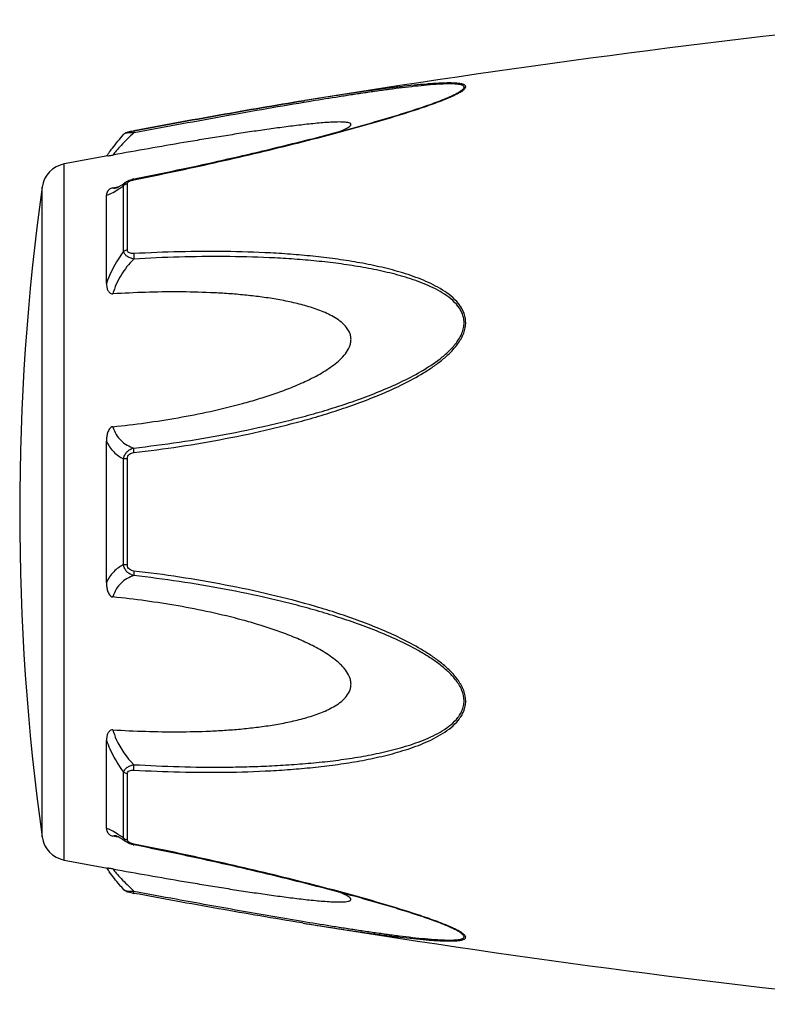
# Model space of a CAD drawing. Header units: millimetres. Extents: x -727 to 69715, y -15705 to 98123.
# Tile 14 of 256: x 3444 to 3479, y -12262 to -12216. Entities that reach past the tile are written whole.
import ezdxf

# ---------------------------------------------------------------- set-up
doc = ezdxf.new("R2010")
doc.units = ezdxf.units.MM

msp = doc.modelspace()

# ---------------------------------------------------------------- linework, layer by layer
at = {"color": 0, "linetype": 'Continuous'}
for p, q in [((3457.402, -12219.517), (3457.373, -12219.522)), ((3457.373, -12219.522), (3457.402, -12219.517)), ((3457.596, -12219.569), (3457.386, -12219.603)), ((3457.421, -12219.514), (3457.402, -12219.517)), ((3464.131, -12219.404), (3464.134, -12219.403)), ((3448.839, -12221.111), (3448.839, -12221.111)), ((3449.299, -12220.943), (3449.315, -12220.94)), ((3449.335, -12221.041), (3449.317, -12221.044)), ((3446.017, -12255.526), (3446.017, -12222.517)), ((3448.833, -12226.67), (3448.833, -12223.547)), ((3448.952, -12223.371), (3448.959, -12223.366)), ((3448.959, -12223.366), (3448.96, -12223.365)), ((3449.011, -12226.599), (3449.011, -12223.457)), ((3449.311, -12223.231), (3449.487, -12223.196)), ((3444.968, -12254.427), (3444.968, -12223.616)), ((3448.017, -12228.181), (3448.017, -12223.997)), ((3448.325, -12223.647), (3448.475, -12223.619)), ((3448.475, -12223.619), (3448.604, -12223.594)), ((3448.486, -12223.655), (3448.486, -12223.654)), ((3448.017, -12242.369), (3448.017, -12235.657)), ((3448.833, -12241.518), (3448.833, -12236.506)), ((3449.011, -12241.532), (3449.011, -12236.492)), ((3448.017, -12254.037), (3448.017, -12249.849)), ((3448.833, -12254.486), (3448.833, -12251.359)), ((3449.011, -12254.576), (3449.011, -12251.43)), ((3448.48, -12254.417), (3448.325, -12254.388)), ((3448.487, -12254.38), (3448.487, -12254.38)), ((3448.607, -12254.442), (3448.48, -12254.417)), ((3448.96, -12254.668), (3448.952, -12254.662)), ((3448.961, -12254.668), (3448.96, -12254.668)), ((3449.502, -12254.841), (3449.311, -12254.803)), ((3457.345, -12258.516), (3457.297, -12258.509)), ((3464.11, -12258.623), (3464.108, -12258.623))]:
    msp.add_line(p, q, dxfattribs=at)
for centre, radius, start, end in [((3537.491, -12713.061), 500, 95.86353, 99.2151), ((3460.673, -12211.023), 9.088, 292.5987, 293.6391), ((3459.698, -12208.671), 11.634, 291.7214, 292.5819), ((3537.491, -12713.061), 499, 100.32224, 100.56288), ((3455.225, -12227.206), 8.803, 144.3884, 144.9605), ((3456.28, -12227.961), 10.1, 143.5801, 144.3916), ((3446.256, -12223.795), 1.3, 100.5629, 172.094), ((3449.588, -12224.626), 1.423, 101.209, 104.7713), ((3555.904, -12239.021), 112, 172.09404, 187.90596), ((3448.379, -12223.101), 0.564, 280.0673, 280.9293), ((3445.231, -12218.583), 6.132, 302.8759, 303.8307), ((3444.978, -12259.856), 6.609, 55.991, 57.3511), ((3443.185, -12262.501), 9.805, 54.8309, 55.9509), ((3446.256, -12254.248), 1.3, 187.906, 259.4371), ((3449.096, -12254.576), 0.085, 180.0437, 189.0843), ((3449.609, -12253.305), 1.527, 257.9795, 258.733), ((3537.491, -11764.982), 499, 259.43712, 259.67709), ((3454.911, -12251.066), 8.414, 214.9878, 215.2793), ((3456.192, -12250.154), 9.986, 215.3091, 216.3792), ((3450.79, -12249.11), 8.129, 259.0591, 259.5501), ((3537.491, -11764.982), 500, 260.77609, 264.13647), ((3459.637, -12269.507), 11.789, 67.6569, 68.2206), ((3460.597, -12267.186), 9.277, 66.4168, 67.6933)]:
    msp.add_arc(centre, radius, start, end, dxfattribs=at)
for points, knots in [([(3464.317, -12219.349), (3464.395, -12219.314), (3464.542, -12219.247), (3464.743, -12219.143), (3464.885, -12219.056), (3464.975, -12218.986), (3465.029, -12218.932), (3465.067, -12218.869), (3465.048, -12218.811), (3465.014, -12218.778), (3464.965, -12218.752), (3464.902, -12218.731), (3464.826, -12218.713), (3464.703, -12218.694), (3464.527, -12218.681), (3464.296, -12218.676), (3464.043, -12218.68), (3463.775, -12218.691), (3463.494, -12218.708), (3463.104, -12218.738), (3462.601, -12218.785), (3461.984, -12218.853), (3461.353, -12218.931), (3460.712, -12219.016), (3460.064, -12219.107), (3459.409, -12219.203), (3458.527, -12219.337), (3457.864, -12219.442), (3457.421, -12219.514)], [0, 0, 0, 0, 0.02948, 0.055907, 0.078214, 0.087353, 0.094931, 0.105555, 0.109954, 0.115017, 0.121315, 0.129009, 0.138057, 0.148338, 0.172058, 0.199047, 0.228459, 0.259634, 0.292171, 0.325754, 0.395293, 0.467136, 0.540634, 0.615369, 0.691049, 0.767475, 0.844512, 1, 1, 1, 1]), ([(3464.133, -12219.403), (3464.214, -12219.369), (3464.369, -12219.302), (3464.583, -12219.199), (3464.741, -12219.112), (3464.846, -12219.042), (3464.907, -12218.995), (3464.951, -12218.949), (3464.978, -12218.906), (3464.983, -12218.862), (3464.962, -12218.825), (3464.923, -12218.797), (3464.869, -12218.774), (3464.8, -12218.755), (3464.686, -12218.735), (3464.518, -12218.722), (3464.295, -12218.718), (3464.05, -12218.723), (3463.694, -12218.741), (3463.225, -12218.777), (3462.643, -12218.836), (3462.041, -12218.906), (3461.426, -12218.985), (3460.801, -12219.071), (3460.169, -12219.163), (3459.532, -12219.259), (3458.673, -12219.393), (3458.028, -12219.497), (3457.596, -12219.569)], [0, 0, 0, 0, 0.03089, 0.059177, 0.083881, 0.094457, 0.103528, 0.11093, 0.116684, 0.121223, 0.125685, 0.131127, 0.137993, 0.146338, 0.156051, 0.17896, 0.205464, 0.234539, 0.265468, 0.331155, 0.400252, 0.471609, 0.544574, 0.618731, 0.693793, 0.769568, 0.845928, 1, 1, 1, 1]), ([(3449.315, -12220.94), (3450.664, -12220.691), (3453.347, -12220.202), (3456.035, -12219.739), (3457.373, -12219.522)], [0, 0, 0, 0, 0.502936, 1, 1, 1, 1]), ([(3449.317, -12223.268), (3450.59, -12223.014), (3452.495, -12222.612), (3455.021, -12222.03), (3456.901, -12221.575), (3458.456, -12221.177), (3459.687, -12220.844), (3460.891, -12220.506), (3462.069, -12220.155), (3463.202, -12219.78), (3463.744, -12219.583), (3464.003, -12219.479)], [0, 0, 0, 0, 0.256646, 0.384673, 0.512244, 0.638988, 0.701822, 0.764153, 0.886175, 0.944757, 1, 1, 1, 1]), ([(3457.373, -12219.522), (3456.035, -12219.739), (3453.348, -12220.202), (3450.665, -12220.691), (3449.317, -12220.94)], [0, 0, 0, 0, 0.496975, 1, 1, 1, 1]), ([(3457.386, -12219.603), (3456.049, -12219.826), (3453.364, -12220.297), (3450.683, -12220.79), (3449.335, -12221.041)], [0, 0, 0, 0, 0.497132, 1, 1, 1, 1]), ([(3449.487, -12223.196), (3450.761, -12222.941), (3452.666, -12222.539), (3455.193, -12221.956), (3456.763, -12221.576), (3458.011, -12221.262), (3458.938, -12221.019), (3459.858, -12220.77), (3460.767, -12220.515), (3461.659, -12220.252), (3462.527, -12219.982), (3463.352, -12219.705), (3463.883, -12219.508), (3464.134, -12219.403)], [0, 0, 0, 0, 0.25737, 0.385747, 0.513657, 0.577329, 0.64069, 0.703648, 0.766063, 0.827658, 0.887975, 0.946116, 1, 1, 1, 1]), ([(3459.117, -12220.97), (3459.166, -12220.949), (3459.259, -12220.908), (3459.388, -12220.846), (3459.494, -12220.784), (3459.564, -12220.733), (3459.601, -12220.692), (3459.616, -12220.665), (3459.619, -12220.638), (3459.608, -12220.614), (3459.585, -12220.595), (3459.539, -12220.572), (3459.459, -12220.552), (3459.345, -12220.537), (3459.158, -12220.526), (3458.893, -12220.529), (3458.553, -12220.545), (3458.191, -12220.572), (3457.816, -12220.607), (3457.43, -12220.648), (3457.038, -12220.694), (3456.64, -12220.744), (3456.238, -12220.797), (3455.697, -12220.871), (3455.014, -12220.97), (3454.19, -12221.096), (3453.361, -12221.227), (3452.527, -12221.363), (3451.41, -12221.55), (3450.009, -12221.793), (3448.887, -12221.993), (3448.325, -12222.094)], [0, 0, 0, 0, 0.013224, 0.025246, 0.035584, 0.043707, 0.046793, 0.049242, 0.051265, 0.053246, 0.055591, 0.058505, 0.066098, 0.075763, 0.087038, 0.112872, 0.141444, 0.171707, 0.203125, 0.235343, 0.268137, 0.301392, 0.33501, 0.368911, 0.437385, 0.506544, 0.576211, 0.646269, 0.71663, 0.85801, 1, 1, 1, 1]), ([(3448.153, -12221.965), (3448.201, -12221.9), (3448.42, -12221.608), (3448.652, -12221.326), (3448.839, -12221.112)], [0, 0, 0, 0, 0.221481, 1, 1, 1, 1]), ([(3449.317, -12221.044), (3449.108, -12221.236), (3448.824, -12221.516), (3448.501, -12221.874), (3448.376, -12222.027), (3448.325, -12222.094)], [0, 0, 0, 0, 0.588807, 0.825815, 1, 1, 1, 1]), ([(3448.839, -12221.112), (3448.868, -12221.078), (3448.935, -12221.03), (3449.05, -12220.994), (3449.169, -12220.968), (3449.253, -12220.951), (3449.299, -12220.943)], [0, 0, 0, 0, 0.265729, 0.479644, 0.722816, 1, 1, 1, 1]), ([(3449.317, -12221.044), (3449.262, -12221.042), (3449.158, -12221.042), (3449.017, -12221.051), (3448.92, -12221.069), (3448.864, -12221.091), (3448.845, -12221.104), (3448.839, -12221.112)], [0, 0, 0, 0, 0.33971, 0.636245, 0.862204, 0.94183, 1, 1, 1, 1]), ([(3449.315, -12220.94), (3449.312, -12220.94), (3449.311, -12220.953), (3449.311, -12220.971), (3449.313, -12221.005), (3449.316, -12221.03), (3449.317, -12221.044)], [0, 0, 0, 0, 0.078563, 0.274425, 0.586251, 1, 1, 1, 1]), ([(3448.079, -12222.137), (3448.091, -12222.135), (3448.173, -12222.12), (3448.255, -12222.107), (3448.325, -12222.094)], [0, 0, 0, 0, 0.14802, 1, 1, 1, 1]), ([(3448.482, -12223.655), (3448.479, -12223.656), (3448.477, -12223.657), (3448.472, -12223.657), (3448.48, -12223.655), (3448.485, -12223.653), (3448.504, -12223.645), (3448.525, -12223.635), (3448.553, -12223.622), (3448.584, -12223.605), (3448.606, -12223.593), (3448.618, -12223.586)], [0, 0, 0, 0, 0.050729, 0.053439, 0.064665, 0.125059, 0.230112, 0.374221, 0.553235, 0.763061, 1, 1, 1, 1]), ([(3448.618, -12223.586), (3448.642, -12223.572), (3448.756, -12223.504), (3448.866, -12223.43), (3448.952, -12223.371)], [0, 0, 0, 0, 0.212027, 1, 1, 1, 1]), ([(3448.645, -12223.676), (3448.661, -12223.666), (3448.724, -12223.624), (3448.786, -12223.58), (3448.833, -12223.547)], [0, 0, 0, 0, 0.242177, 1, 1, 1, 1]), ([(3448.833, -12223.547), (3448.839, -12223.512), (3448.87, -12223.441), (3448.926, -12223.389), (3448.959, -12223.366)], [0, 0, 0, 0, 0.468978, 1, 1, 1, 1]), ([(3449.011, -12223.457), (3448.994, -12223.46), (3448.929, -12223.475), (3448.867, -12223.511), (3448.833, -12223.547)], [0, 0, 0, 0, 0.258764, 1, 1, 1, 1]), ([(3448.96, -12223.365), (3448.971, -12223.358), (3449.015, -12223.329), (3449.063, -12223.306), (3449.1, -12223.292)], [0, 0, 0, 0, 0.247211, 1, 1, 1, 1]), ([(3449.011, -12223.457), (3449.011, -12223.452), (3449.014, -12223.427), (3449.027, -12223.404), (3449.039, -12223.39)], [0, 0, 0, 0, 0.225175, 1, 1, 1, 1]), ([(3449.039, -12223.39), (3449.044, -12223.385), (3449.064, -12223.364), (3449.088, -12223.348), (3449.108, -12223.338)], [0, 0, 0, 0, 0.225244, 1, 1, 1, 1]), ([(3449.108, -12223.338), (3449.113, -12223.335), (3449.135, -12223.323), (3449.159, -12223.313), (3449.176, -12223.307)], [0, 0, 0, 0, 0.241505, 1, 1, 1, 1]), ([(3449.176, -12223.307), (3449.188, -12223.302), (3449.234, -12223.287), (3449.281, -12223.275), (3449.317, -12223.268)], [0, 0, 0, 0, 0.246414, 1, 1, 1, 1]), ([(3449.317, -12223.268), (3449.316, -12223.263), (3449.314, -12223.254), (3449.312, -12223.242), (3449.312, -12223.235), (3449.31, -12223.231), (3449.311, -12223.231)], [0, 0, 0, 0, 0.428218, 0.741394, 0.932956, 1, 1, 1, 1]), ([(3448.325, -12223.647), (3448.293, -12223.654), (3448.235, -12223.671), (3448.147, -12223.724), (3448.074, -12223.801), (3448.027, -12223.9), (3448.017, -12223.966), (3448.017, -12223.997)], [0, 0, 0, 0, 0.19482, 0.35748, 0.608365, 0.813655, 1, 1, 1, 1]), ([(3448.017, -12223.997), (3448.055, -12223.99), (3448.137, -12223.965), (3448.321, -12223.882), (3448.462, -12223.796), (3448.56, -12223.732)], [0, 0, 0, 0, 0.189472, 0.420855, 1, 1, 1, 1]), ([(3448.325, -12223.647), (3448.335, -12223.652), (3448.384, -12223.668), (3448.438, -12223.663), (3448.477, -12223.656)], [0, 0, 0, 0, 0.213215, 1, 1, 1, 1]), ([(3448.833, -12226.67), (3448.747, -12226.783), (3448.418, -12227.253), (3448.159, -12227.773), (3448.017, -12228.181)], [0, 0, 0, 0, 0.246978, 1, 1, 1, 1]), ([(3449.011, -12226.599), (3448.994, -12226.601), (3448.931, -12226.613), (3448.869, -12226.64), (3448.833, -12226.67)], [0, 0, 0, 0, 0.266982, 1, 1, 1, 1]), ([(3449.318, -12227.025), (3449.258, -12227.012), (3449.143, -12226.978), (3448.993, -12226.901), (3448.88, -12226.8), (3448.84, -12226.712), (3448.833, -12226.67)], [0, 0, 0, 0, 0.291894, 0.562609, 0.798475, 1, 1, 1, 1]), ([(3449.317, -12226.768), (3449.28, -12226.77), (3449.207, -12226.769), (3449.106, -12226.746), (3449.027, -12226.687), (3449.011, -12226.626), (3449.011, -12226.599)], [0, 0, 0, 0, 0.287056, 0.554503, 0.787456, 1, 1, 1, 1]), ([(3449.317, -12226.768), (3449.312, -12226.808), (3449.309, -12226.894), (3449.313, -12226.98), (3449.318, -12227.025)], [0, 0, 0, 0, 0.467767, 1, 1, 1, 1]), ([(3449.318, -12236.204), (3450.043, -12236.12), (3451.494, -12235.928), (3453.66, -12235.559), (3455.453, -12235.172), (3456.879, -12234.818), (3457.944, -12234.526), (3459, -12234.199), (3460.045, -12233.835), (3461.077, -12233.43), (3462.087, -12232.971), (3462.9, -12232.531), (3463.52, -12232.13), (3463.963, -12231.799), (3464.371, -12231.432), (3464.722, -12231.018), (3464.944, -12230.628), (3465.042, -12230.294), (3465.066, -12230.04), (3465.04, -12229.791), (3464.944, -12229.477), (3464.726, -12229.123), (3464.371, -12228.776), (3463.962, -12228.487), (3463.519, -12228.242), (3462.896, -12227.959), (3462.081, -12227.674), (3461.072, -12227.408), (3460.041, -12227.198), (3458.995, -12227.032), (3457.939, -12226.903), (3456.876, -12226.805), (3455.447, -12226.711), (3453.651, -12226.658), (3451.486, -12226.671), (3450.041, -12226.728), (3449.317, -12226.768)], [0, 0, 0, 0, 0.063635, 0.127396, 0.191296, 0.223303, 0.255348, 0.287434, 0.319562, 0.351727, 0.383919, 0.416107, 0.432182, 0.448215, 0.464156, 0.479907, 0.495291, 0.502793, 0.510127, 0.517331, 0.52445, 0.538608, 0.552922, 0.567437, 0.582127, 0.596956, 0.626929, 0.657232, 0.687777, 0.718508, 0.74939, 0.780398, 0.811517, 0.874045, 0.936883, 1, 1, 1, 1]), ([(3449.318, -12227.025), (3449.087, -12227.254), (3448.678, -12227.765), (3448.407, -12228.366), (3448.325, -12228.68)], [0, 0, 0, 0, 0.500208, 1, 1, 1, 1]), ([(3449.318, -12235.987), (3450.036, -12235.906), (3451.47, -12235.719), (3453.613, -12235.363), (3455.386, -12234.99), (3456.798, -12234.648), (3457.852, -12234.368), (3458.899, -12234.054), (3459.935, -12233.705), (3460.959, -12233.317), (3461.965, -12232.879), (3462.938, -12232.374), (3463.706, -12231.877), (3464.262, -12231.409), (3464.566, -12231.074), (3464.765, -12230.779), (3464.884, -12230.545), (3464.963, -12230.3), (3464.989, -12230.049), (3464.961, -12229.803), (3464.858, -12229.495), (3464.627, -12229.154), (3464.261, -12228.827), (3463.844, -12228.558), (3463.397, -12228.33), (3462.93, -12228.134), (3462.45, -12227.964), (3461.793, -12227.766), (3460.954, -12227.562), (3459.931, -12227.371), (3458.894, -12227.221), (3457.848, -12227.106), (3456.795, -12227.019), (3455.381, -12226.939), (3453.603, -12226.899), (3451.463, -12226.922), (3450.033, -12226.984), (3449.318, -12227.025)], [0, 0, 0, 0, 0.063589, 0.127295, 0.191136, 0.223111, 0.255121, 0.287171, 0.319267, 0.351401, 0.383569, 0.41575, 0.447866, 0.463844, 0.479652, 0.487454, 0.495134, 0.502662, 0.51, 0.517195, 0.524298, 0.538439, 0.552765, 0.567303, 0.582017, 0.596869, 0.611832, 0.626888, 0.657217, 0.687781, 0.718525, 0.749415, 0.780427, 0.811548, 0.874072, 0.936899, 1, 1, 1, 1]), ([(3448.017, -12228.181), (3448.017, -12228.232), (3448.026, -12228.336), (3448.061, -12228.461), (3448.109, -12228.554), (3448.159, -12228.619), (3448.231, -12228.672), (3448.294, -12228.682), (3448.325, -12228.68)], [0, 0, 0, 0, 0.238003, 0.476366, 0.597445, 0.721615, 0.853559, 1, 1, 1, 1]), ([(3448.325, -12234.975), (3448.841, -12234.923), (3449.873, -12234.8), (3451.415, -12234.559), (3452.95, -12234.26), (3454.218, -12233.953), (3455.224, -12233.664), (3455.972, -12233.423), (3456.711, -12233.153), (3457.436, -12232.846), (3458.023, -12232.551), (3458.473, -12232.281), (3458.795, -12232.058), (3459.096, -12231.809), (3459.36, -12231.527), (3459.528, -12231.254), (3459.604, -12231.018), (3459.624, -12230.838), (3459.604, -12230.661), (3459.529, -12230.439), (3459.361, -12230.194), (3459.095, -12229.96), (3458.794, -12229.765), (3458.472, -12229.601), (3458.021, -12229.412), (3457.432, -12229.224), (3456.708, -12229.048), (3455.969, -12228.911), (3455.222, -12228.804), (3454.467, -12228.721), (3453.708, -12228.66), (3452.69, -12228.604), (3451.41, -12228.576), (3449.869, -12228.598), (3448.84, -12228.647), (3448.325, -12228.68)], [0, 0, 0, 0, 0.063495, 0.12712, 0.190878, 0.25478, 0.286791, 0.31884, 0.350926, 0.383041, 0.415158, 0.431203, 0.447213, 0.463143, 0.478902, 0.4943, 0.5018, 0.509129, 0.516317, 0.523425, 0.537606, 0.551987, 0.566584, 0.581352, 0.596258, 0.626376, 0.656797, 0.687441, 0.718253, 0.749203, 0.780268, 0.811433, 0.874017, 0.936884, 1, 1, 1, 1]), ([(3448.325, -12234.975), (3448.292, -12234.979), (3448.226, -12235.005), (3448.158, -12235.082), (3448.109, -12235.17), (3448.061, -12235.294), (3448.026, -12235.457), (3448.017, -12235.59), (3448.017, -12235.656)], [0, 0, 0, 0, 0.125535, 0.252013, 0.377694, 0.502869, 0.751849, 1, 1, 1, 1]), ([(3448.325, -12234.975), (3448.363, -12235.104), (3448.463, -12235.345), (3448.697, -12235.644), (3448.989, -12235.859), (3449.207, -12235.951), (3449.318, -12235.987)], [0, 0, 0, 0, 0.272929, 0.523074, 0.761734, 1, 1, 1, 1]), ([(3448.017, -12235.657), (3448.105, -12235.846), (3448.329, -12236.187), (3448.662, -12236.423), (3448.833, -12236.506)], [0, 0, 0, 0, 0.522223, 1, 1, 1, 1]), ([(3448.833, -12236.506), (3448.839, -12236.444), (3448.873, -12236.319), (3448.983, -12236.161), (3449.138, -12236.047), (3449.257, -12236.002), (3449.318, -12235.987)], [0, 0, 0, 0, 0.250125, 0.500215, 0.750197, 1, 1, 1, 1]), ([(3449.318, -12236.204), (3449.314, -12236.162), (3449.31, -12236.09), (3449.313, -12236.017), (3449.318, -12235.987)], [0, 0, 0, 0, 0.583261, 1, 1, 1, 1]), ([(3449.011, -12236.492), (3448.994, -12236.492), (3448.935, -12236.494), (3448.875, -12236.499), (3448.833, -12236.506)], [0, 0, 0, 0, 0.284006, 1, 1, 1, 1]), ([(3449.011, -12236.492), (3449.011, -12236.453), (3449.026, -12236.375), (3449.099, -12236.28), (3449.203, -12236.225), (3449.279, -12236.209), (3449.318, -12236.204)], [0, 0, 0, 0, 0.249368, 0.500015, 0.750587, 1, 1, 1, 1]), ([(3448.833, -12241.518), (3448.662, -12241.602), (3448.329, -12241.838), (3448.105, -12242.18), (3448.017, -12242.369)], [0, 0, 0, 0, 0.477899, 1, 1, 1, 1]), ([(3449.318, -12242.037), (3449.257, -12242.022), (3449.137, -12241.977), (3448.983, -12241.863), (3448.873, -12241.705), (3448.839, -12241.581), (3448.833, -12241.518)], [0, 0, 0, 0, 0.249817, 0.499798, 0.74986, 1, 1, 1, 1]), ([(3449.011, -12241.532), (3448.994, -12241.532), (3448.935, -12241.53), (3448.875, -12241.525), (3448.833, -12241.518)], [0, 0, 0, 0, 0.284019, 1, 1, 1, 1]), ([(3449.317, -12241.82), (3449.279, -12241.815), (3449.203, -12241.799), (3449.099, -12241.744), (3449.026, -12241.649), (3449.011, -12241.571), (3449.011, -12241.532)], [0, 0, 0, 0, 0.249451, 0.500018, 0.750583, 1, 1, 1, 1]), ([(3449.318, -12242.037), (3449.206, -12242.073), (3448.988, -12242.166), (3448.697, -12242.381), (3448.463, -12242.68), (3448.363, -12242.921), (3448.325, -12243.05)], [0, 0, 0, 0, 0.238394, 0.476974, 0.727116, 1, 1, 1, 1]), ([(3449.317, -12241.82), (3449.313, -12241.862), (3449.31, -12241.934), (3449.312, -12242.007), (3449.318, -12242.037)], [0, 0, 0, 0, 0.582827, 1, 1, 1, 1]), ([(3449.318, -12251.261), (3450.041, -12251.301), (3451.487, -12251.36), (3453.652, -12251.375), (3455.448, -12251.315), (3456.876, -12251.222), (3457.94, -12251.126), (3458.996, -12250.996), (3460.041, -12250.829), (3461.072, -12250.619), (3462.081, -12250.352), (3462.897, -12250.067), (3463.519, -12249.783), (3463.962, -12249.538), (3464.371, -12249.249), (3464.667, -12248.957), (3464.857, -12248.69), (3464.97, -12248.471), (3465.042, -12248.234), (3465.075, -12247.899), (3464.983, -12247.47), (3464.724, -12247.005), (3464.372, -12246.592), (3463.963, -12246.225), (3463.52, -12245.894), (3462.9, -12245.493), (3462.086, -12245.053), (3461.076, -12244.594), (3460.045, -12244.189), (3458.999, -12243.826), (3457.591, -12243.392), (3455.813, -12242.925), (3453.658, -12242.471), (3451.493, -12242.098), (3450.043, -12241.904), (3449.317, -12241.82)], [0, 0, 0, 0, 0.063127, 0.125969, 0.188473, 0.219596, 0.250616, 0.281496, 0.312222, 0.342767, 0.373071, 0.403045, 0.417875, 0.432563, 0.447076, 0.461383, 0.468491, 0.475585, 0.482706, 0.489913, 0.504703, 0.520085, 0.535843, 0.551789, 0.567824, 0.583902, 0.616092, 0.648285, 0.680449, 0.712576, 0.744661, 0.808707, 0.872603, 0.936364, 1, 1, 1, 1]), ([(3449.318, -12251.003), (3450.034, -12251.044), (3451.464, -12251.107), (3453.25, -12251.128), (3454.674, -12251.104), (3455.737, -12251.064), (3456.795, -12251.003), (3457.849, -12250.92), (3458.895, -12250.805), (3459.931, -12250.652), (3460.955, -12250.461), (3461.959, -12250.217), (3462.773, -12249.955), (3463.398, -12249.693), (3463.845, -12249.465), (3464.261, -12249.196), (3464.567, -12248.921), (3464.765, -12248.664), (3464.886, -12248.453), (3464.964, -12248.221), (3464.999, -12247.889), (3464.899, -12247.464), (3464.626, -12247.011), (3464.262, -12246.614), (3463.846, -12246.262), (3463.399, -12245.947), (3462.776, -12245.564), (3461.964, -12245.143), (3460.959, -12244.705), (3459.935, -12244.317), (3458.897, -12243.97), (3457.851, -12243.657), (3456.797, -12243.373), (3455.386, -12243.031), (3453.611, -12242.667), (3451.469, -12242.306), (3450.035, -12242.118), (3449.318, -12242.037)], [0, 0, 0, 0, 0.063114, 0.125949, 0.157245, 0.188456, 0.219582, 0.250607, 0.281495, 0.312234, 0.342798, 0.373129, 0.40314, 0.417992, 0.432705, 0.447241, 0.461558, 0.468661, 0.475744, 0.482848, 0.490045, 0.504858, 0.520307, 0.536124, 0.552106, 0.56816, 0.584244, 0.616427, 0.648598, 0.680734, 0.712828, 0.744881, 0.776894, 0.808867, 0.872702, 0.936412, 1, 1, 1, 1]), ([(3448.017, -12242.369), (3448.017, -12242.435), (3448.026, -12242.568), (3448.061, -12242.731), (3448.109, -12242.856), (3448.158, -12242.944), (3448.226, -12243.02), (3448.292, -12243.047), (3448.325, -12243.05)], [0, 0, 0, 0, 0.248169, 0.497163, 0.622341, 0.748019, 0.874484, 1, 1, 1, 1]), ([(3448.325, -12249.349), (3448.84, -12249.381), (3449.869, -12249.43), (3451.41, -12249.452), (3452.69, -12249.424), (3453.708, -12249.367), (3454.467, -12249.306), (3455.222, -12249.223), (3455.969, -12249.116), (3456.708, -12248.978), (3457.432, -12248.802), (3458.02, -12248.614), (3458.471, -12248.425), (3458.794, -12248.261), (3459.095, -12248.066), (3459.361, -12247.831), (3459.53, -12247.587), (3459.605, -12247.364), (3459.624, -12247.187), (3459.604, -12247.007), (3459.527, -12246.771), (3459.394, -12246.553), (3459.23, -12246.359), (3459.047, -12246.175), (3458.795, -12245.967), (3458.473, -12245.743), (3458.023, -12245.473), (3457.436, -12245.178), (3456.711, -12244.871), (3455.972, -12244.601), (3455.224, -12244.36), (3454.218, -12244.072), (3452.95, -12243.765), (3451.415, -12243.466), (3449.873, -12243.226), (3448.841, -12243.103), (3448.325, -12243.05)], [0, 0, 0, 0, 0.063112, 0.125975, 0.188555, 0.219719, 0.250782, 0.281729, 0.312543, 0.343186, 0.373609, 0.403727, 0.418634, 0.433407, 0.448005, 0.462391, 0.476578, 0.483689, 0.490881, 0.498215, 0.505719, 0.521118, 0.528977, 0.536891, 0.552822, 0.568831, 0.584876, 0.616992, 0.649103, 0.681187, 0.713234, 0.745242, 0.809138, 0.87289, 0.93651, 1, 1, 1, 1]), ([(3448.325, -12249.349), (3448.294, -12249.347), (3448.231, -12249.356), (3448.159, -12249.409), (3448.109, -12249.474), (3448.061, -12249.568), (3448.026, -12249.693), (3448.017, -12249.797), (3448.017, -12249.848)], [0, 0, 0, 0, 0.146355, 0.278259, 0.402425, 0.523518, 0.761934, 1, 1, 1, 1]), ([(3448.325, -12249.349), (3448.366, -12249.504), (3448.582, -12250.117), (3448.973, -12250.66), (3449.318, -12251.003)], [0, 0, 0, 0, 0.247925, 1, 1, 1, 1]), ([(3448.017, -12249.849), (3448.065, -12249.985), (3448.276, -12250.518), (3448.573, -12251.017), (3448.833, -12251.359)], [0, 0, 0, 0, 0.251574, 1, 1, 1, 1]), ([(3448.833, -12251.359), (3448.84, -12251.317), (3448.88, -12251.229), (3448.993, -12251.128), (3449.144, -12251.05), (3449.258, -12251.016), (3449.318, -12251.003)], [0, 0, 0, 0, 0.201639, 0.43756, 0.708236, 1, 1, 1, 1]), ([(3449.318, -12251.261), (3449.313, -12251.221), (3449.31, -12251.134), (3449.314, -12251.048), (3449.318, -12251.003)], [0, 0, 0, 0, 0.467922, 1, 1, 1, 1]), ([(3449.011, -12251.43), (3448.994, -12251.428), (3448.931, -12251.416), (3448.869, -12251.389), (3448.833, -12251.359)], [0, 0, 0, 0, 0.267018, 1, 1, 1, 1]), ([(3449.011, -12251.43), (3449.011, -12251.402), (3449.027, -12251.342), (3449.106, -12251.283), (3449.207, -12251.26), (3449.28, -12251.259), (3449.318, -12251.261)], [0, 0, 0, 0, 0.212614, 0.445637, 0.713059, 1, 1, 1, 1]), ([(3448.544, -12254.291), (3448.449, -12254.23), (3448.313, -12254.148), (3448.134, -12254.068), (3448.054, -12254.044), (3448.017, -12254.037)], [0, 0, 0, 0, 0.577794, 0.80943, 1, 1, 1, 1]), ([(3448.017, -12254.037), (3448.017, -12254.069), (3448.027, -12254.135), (3448.074, -12254.234), (3448.147, -12254.311), (3448.235, -12254.364), (3448.293, -12254.382), (3448.325, -12254.388)], [0, 0, 0, 0, 0.186516, 0.391937, 0.642812, 0.805374, 1, 1, 1, 1]), ([(3448.487, -12254.38), (3448.471, -12254.377), (3448.418, -12254.369), (3448.36, -12254.372), (3448.325, -12254.388)], [0, 0, 0, 0, 0.296315, 1, 1, 1, 1]), ([(3448.622, -12254.45), (3448.593, -12254.434), (3448.547, -12254.409), (3448.5, -12254.387), (3448.482, -12254.38)], [0, 0, 0, 0, 0.632551, 1, 1, 1, 1]), ([(3448.952, -12254.662), (3448.921, -12254.641), (3448.813, -12254.568), (3448.703, -12254.497), (3448.622, -12254.45)], [0, 0, 0, 0, 0.283099, 1, 1, 1, 1]), ([(3449.011, -12254.576), (3448.994, -12254.573), (3448.929, -12254.558), (3448.867, -12254.522), (3448.833, -12254.486)], [0, 0, 0, 0, 0.258792, 1, 1, 1, 1]), ([(3448.96, -12254.668), (3448.927, -12254.645), (3448.87, -12254.593), (3448.839, -12254.521), (3448.833, -12254.486)], [0, 0, 0, 0, 0.53106, 1, 1, 1, 1]), ([(3449.155, -12254.762), (3449.138, -12254.756), (3449.07, -12254.732), (3449.005, -12254.699), (3448.961, -12254.668)], [0, 0, 0, 0, 0.254193, 1, 1, 1, 1]), ([(3449.109, -12254.696), (3449.096, -12254.689), (3449.055, -12254.664), (3449.018, -12254.623), (3449.012, -12254.589)], [0, 0, 0, 0, 0.308636, 1, 1, 1, 1]), ([(3449.178, -12254.727), (3449.172, -12254.725), (3449.148, -12254.716), (3449.125, -12254.705), (3449.109, -12254.696)], [0, 0, 0, 0, 0.257368, 1, 1, 1, 1]), ([(3449.316, -12254.765), (3449.316, -12254.77), (3449.314, -12254.779), (3449.311, -12254.792), (3449.312, -12254.798), (3449.31, -12254.802), (3449.311, -12254.803)], [0, 0, 0, 0, 0.428099, 0.741246, 0.932847, 1, 1, 1, 1]), ([(3464.011, -12258.56), (3463.751, -12258.456), (3463.21, -12258.259), (3462.077, -12257.883), (3460.593, -12257.439), (3458.767, -12256.938), (3456.278, -12256.298), (3453.128, -12255.559), (3450.591, -12255.02), (3449.316, -12254.765)], [0, 0, 0, 0, 0.055213, 0.113792, 0.23581, 0.360995, 0.487722, 0.743348, 1, 1, 1, 1]), ([(3464.11, -12258.623), (3463.858, -12258.519), (3463.328, -12258.322), (3462.504, -12258.046), (3461.638, -12257.777), (3460.444, -12257.425), (3458.919, -12257.007), (3456.44, -12256.37), (3453.301, -12255.633), (3450.772, -12255.095), (3449.502, -12254.841)], [0, 0, 0, 0, 0.054079, 0.112293, 0.172626, 0.23422, 0.359577, 0.486553, 0.742745, 1, 1, 1, 1]), ([(3448.325, -12255.948), (3448.294, -12255.942), (3448.21, -12255.927), (3448.125, -12255.914), (3448.073, -12255.905)], [0, 0, 0, 0, 0.376124, 1, 1, 1, 1]), ([(3448.839, -12256.932), (3448.773, -12256.856), (3448.536, -12256.578), (3448.309, -12256.29), (3448.152, -12256.077)], [0, 0, 0, 0, 0.274505, 1, 1, 1, 1]), ([(3448.325, -12255.948), (3448.376, -12256.015), (3448.502, -12256.169), (3448.725, -12256.417), (3449.003, -12256.702), (3449.209, -12256.899), (3449.318, -12256.999)], [0, 0, 0, 0, 0.174298, 0.411219, 0.692021, 1, 1, 1, 1]), ([(3448.325, -12255.948), (3448.888, -12256.05), (3450.011, -12256.25), (3451.415, -12256.492), (3452.534, -12256.68), (3453.369, -12256.816), (3454.199, -12256.947), (3455.025, -12257.073), (3455.708, -12257.171), (3456.25, -12257.246), (3456.653, -12257.298), (3457.051, -12257.348), (3457.444, -12257.394), (3457.829, -12257.434), (3458.205, -12257.469), (3458.567, -12257.495), (3458.907, -12257.511), (3459.17, -12257.513), (3459.356, -12257.501), (3459.468, -12257.485), (3459.546, -12257.465), (3459.59, -12257.44), (3459.611, -12257.42), (3459.619, -12257.395), (3459.614, -12257.368), (3459.597, -12257.341), (3459.557, -12257.299), (3459.484, -12257.247), (3459.376, -12257.186), (3459.245, -12257.122), (3459.151, -12257.081), (3459.102, -12257.061)], [0, 0, 0, 0, 0.142006, 0.283398, 0.353765, 0.423828, 0.493495, 0.562647, 0.631121, 0.66502, 0.698626, 0.731869, 0.764656, 0.796849, 0.828224, 0.858442, 0.886945, 0.912611, 0.92378, 0.93331, 0.940718, 0.943524, 0.945777, 0.947738, 0.949832, 0.952411, 0.955637, 0.963997, 0.974507, 0.98666, 1, 1, 1, 1]), ([(3449.247, -12257.091), (3449.207, -12257.083), (3449.133, -12257.068), (3449.028, -12257.044), (3448.925, -12257.009), (3448.865, -12256.963), (3448.839, -12256.932)], [0, 0, 0, 0, 0.273626, 0.507992, 0.727544, 1, 1, 1, 1]), ([(3448.839, -12256.932), (3448.845, -12256.939), (3448.864, -12256.953), (3448.919, -12256.975), (3449.017, -12256.992), (3449.158, -12257.002), (3449.263, -12257.001), (3449.318, -12256.999)], [0, 0, 0, 0, 0.057868, 0.137343, 0.363312, 0.660033, 1, 1, 1, 1]), ([(3449.316, -12257.104), (3449.313, -12257.103), (3449.312, -12257.09), (3449.311, -12257.073), (3449.314, -12257.038), (3449.317, -12257.013), (3449.318, -12256.999)], [0, 0, 0, 0, 0.078467, 0.274376, 0.586265, 1, 1, 1, 1]), ([(3457.297, -12258.509), (3455.972, -12258.293), (3453.309, -12257.834), (3450.652, -12257.351), (3449.316, -12257.104)], [0, 0, 0, 0, 0.497068, 1, 1, 1, 1]), ([(3449.318, -12256.999), (3449.989, -12257.123), (3451.659, -12257.432), (3454.322, -12257.914), (3456.318, -12258.258), (3457.311, -12258.424)], [0, 0, 0, 0, 0.251917, 0.627872, 1, 1, 1, 1]), ([(3457.311, -12258.424), (3457.756, -12258.498), (3458.423, -12258.608), (3459.309, -12258.747), (3459.968, -12258.847), (3460.621, -12258.943), (3461.267, -12259.033), (3461.903, -12259.116), (3462.526, -12259.191), (3463.13, -12259.254), (3463.617, -12259.293), (3463.988, -12259.313), (3464.245, -12259.32), (3464.479, -12259.318), (3464.657, -12259.306), (3464.78, -12259.287), (3464.855, -12259.27), (3464.915, -12259.247), (3464.959, -12259.22), (3464.983, -12259.181), (3464.978, -12259.136), (3464.952, -12259.092), (3464.907, -12259.045), (3464.846, -12258.996), (3464.74, -12258.924), (3464.576, -12258.833), (3464.354, -12258.727), (3464.194, -12258.658), (3464.11, -12258.623)], [0, 0, 0, 0, 0.153439, 0.229445, 0.304902, 0.379707, 0.453642, 0.526452, 0.597735, 0.666841, 0.732698, 0.763801, 0.793118, 0.81995, 0.843381, 0.853458, 0.862207, 0.869459, 0.875128, 0.87961, 0.884095, 0.889726, 0.896977, 0.905865, 0.916254, 0.94079, 0.969089, 1, 1, 1, 1]), ([(3457.345, -12258.516), (3457.792, -12258.589), (3458.461, -12258.695), (3459.351, -12258.831), (3460.011, -12258.927), (3460.666, -12259.019), (3461.312, -12259.105), (3461.949, -12259.183), (3462.572, -12259.252), (3463.08, -12259.3), (3463.474, -12259.33), (3463.757, -12259.348), (3464.029, -12259.359), (3464.284, -12259.364), (3464.518, -12259.359), (3464.697, -12259.345), (3464.822, -12259.326), (3464.9, -12259.309), (3464.965, -12259.287), (3465.015, -12259.261), (3465.049, -12259.229), (3465.062, -12259.187), (3465.049, -12259.142), (3465.019, -12259.097), (3464.972, -12259.05), (3464.883, -12258.98), (3464.739, -12258.891), (3464.536, -12258.786), (3464.388, -12258.719), (3464.309, -12258.684)], [0, 0, 0, 0, 0.155309, 0.232207, 0.308518, 0.38411, 0.45876, 0.532202, 0.604002, 0.673502, 0.707078, 0.73962, 0.77081, 0.800217, 0.827213, 0.851007, 0.8614, 0.870581, 0.878415, 0.8848, 0.889847, 0.894233, 0.899058, 0.905123, 0.912705, 0.92179, 0.943969, 0.970425, 1, 1, 1, 1])]:
    msp.add_open_spline(points, degree=3, knots=knots, dxfattribs=at)
for points in [[(3449.1, -12223.292), (3449.14, -12223.275), (3449.182, -12223.262), (3449.225, -12223.251)], [(3449.291, -12254.799), (3449.245, -12254.789), (3449.2, -12254.777), (3449.155, -12254.762)], [(3449.225, -12254.743), (3449.209, -12254.738), (3449.193, -12254.733), (3449.178, -12254.727)], [(3449.316, -12254.765), (3449.286, -12254.759), (3449.255, -12254.751), (3449.225, -12254.743)]]:
    msp.add_open_spline(points, degree=3, dxfattribs=at)

doc.saveas('drawing.dxf')
